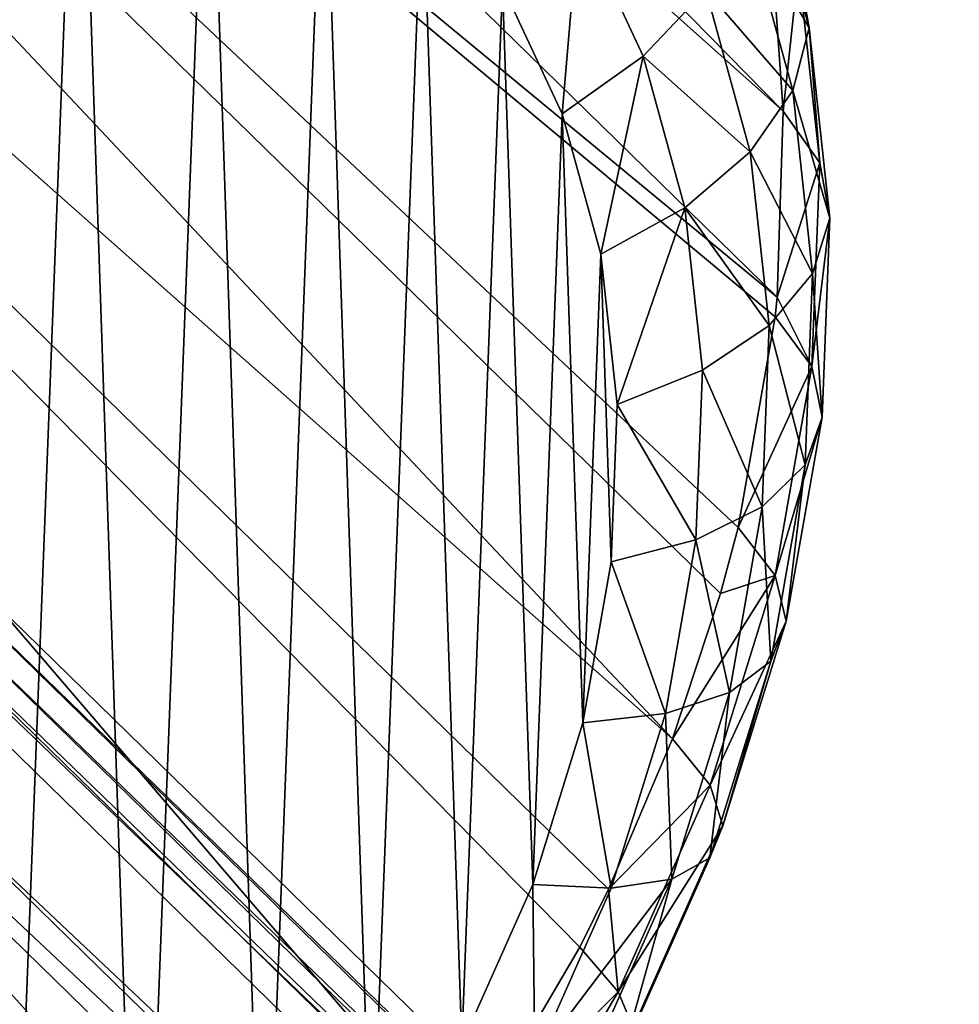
# Model space of a CAD drawing. Header units: millimetres. Extents: x 0 to 1220, y 0 to 506.
# Tile 133 of 256: x 281 to 293, y 408 to 420. Entities that reach past the tile are written whole.
import ezdxf

# ---------------------------------------------------------------- set-up
doc = ezdxf.new("R2010")
doc.units = ezdxf.units.MM
doc.header["$LTSCALE"] = 25.4
doc.layers.get('0').update_dxf_attribs({"true_color": 0xff5454})

# ---------------------------------------------------------------- blocks, each defined once
blk = doc.blocks.new('TWIG-VI-9138.STL')
at = {"color": 0}
mesh = blk.add_polyface(dxfattribs=at)
corners = [(-310.453, 462.791, 128.47), (-282.284, 435.269, 173.737), (-282.197, 434.029, 172.928)]
mesh.append_faces([[corners[k] for k in face] for face in [(0, 1, 2)]], dxfattribs={"color": 0})
mesh = blk.add_polyface(dxfattribs=at)
corners = [(-310.453, 462.791, 128.47), (-282.197, 434.029, 172.928), (-310.438, 459.236, 126.299)]
mesh.append_faces([[corners[k] for k in face] for face in [(0, 1, 2)]], dxfattribs={"color": 0})
mesh = blk.add_polyface(dxfattribs=at)
corners = [(-310.438, 459.236, 126.299), (-282.27, 431.714, 171.566), (-311.142, 455.548, 124.495)]
mesh.append_faces([[corners[k] for k in face] for face in [(0, 1, 2)]], dxfattribs={"color": 0})
mesh = blk.add_polyface(dxfattribs=at)
corners = [(-310.438, 459.236, 126.299), (-282.197, 434.029, 172.928), (-282.27, 431.714, 171.566)]
mesh.append_faces([[corners[k] for k in face] for face in [(0, 1, 2)]], dxfattribs={"color": 0})
mesh = blk.add_polyface(dxfattribs=at)
corners = [(-311.142, 455.548, 124.495), (-283.572, 426.217, 169.034), (-312.536, 451.869, 123.126)]
mesh.append_faces([[corners[k] for k in face] for face in [(0, 1, 2)]], dxfattribs={"color": 0})
mesh = blk.add_polyface(dxfattribs=at)
corners = [(-311.142, 455.548, 124.495), (-282.756, 428.849, 170.127), (-282.974, 428.026, 169.761)]
mesh.append_faces([[corners[k] for k in face] for face in [(0, 1, 2)]], dxfattribs={"color": 0})
mesh = blk.add_polyface(dxfattribs=at)
corners = [(-311.142, 455.548, 124.495), (-282.974, 428.026, 169.761), (-283.572, 426.217, 169.034)]
mesh.append_faces([[corners[k] for k in face] for face in [(0, 1, 2)]], dxfattribs={"color": 0})
mesh = blk.add_polyface(dxfattribs=at)
corners = [(-311.142, 455.548, 124.495), (-282.27, 431.714, 171.566), (-282.295, 431.47, 171.433)]
mesh.append_faces([[corners[k] for k in face] for face in [(0, 1, 2)]], dxfattribs={"color": 0})
mesh = blk.add_polyface(dxfattribs=at)
corners = [(-311.142, 455.548, 124.495), (-282.295, 431.47, 171.433), (-282.756, 428.849, 170.127)]
mesh.append_faces([[corners[k] for k in face] for face in [(0, 1, 2)]], dxfattribs={"color": 0})
mesh = blk.add_polyface(dxfattribs=at)
corners = [(-312.536, 451.869, 123.126), (-286.195, 421.122, 167.569), (-314.568, 448.34, 122.244)]
mesh.append_faces([[corners[k] for k in face] for face in [(0, 1, 2)]], dxfattribs={"color": 0})
mesh = blk.add_polyface(dxfattribs=at)
corners = [(-312.536, 451.869, 123.126), (-284.725, 423.624, 168.176), (-286.195, 421.122, 167.569)]
mesh.append_faces([[corners[k] for k in face] for face in [(0, 1, 2)]], dxfattribs={"color": 0})
mesh = blk.add_polyface(dxfattribs=at)
corners = [(-312.536, 451.869, 123.126), (-283.572, 426.217, 169.034), (-284.368, 424.347, 168.392)]
mesh.append_faces([[corners[k] for k in face] for face in [(0, 1, 2)]], dxfattribs={"color": 0})
mesh = blk.add_polyface(dxfattribs=at)
corners = [(-312.536, 451.869, 123.126), (-284.368, 424.347, 168.392), (-284.725, 423.624, 168.176)]
mesh.append_faces([[corners[k] for k in face] for face in [(0, 1, 2)]], dxfattribs={"color": 0})
mesh = blk.add_polyface(dxfattribs=at)
corners = [(-287.951, 418.759, 167.225), (-317.158, 445.098, 121.885), (-314.568, 448.34, 122.244)]
mesh.append_faces([[corners[k] for k in face] for face in [(0, 1, 2)]], dxfattribs={"color": 0})
mesh = blk.add_polyface(dxfattribs=at)
corners = [(-314.568, 448.34, 122.244), (-286.399, 420.818, 167.511), (-287.951, 418.759, 167.225)]
mesh.append_faces([[corners[k] for k in face] for face in [(0, 1, 2)]], dxfattribs={"color": 0})
mesh = blk.add_polyface(dxfattribs=at)
corners = [(-314.568, 448.34, 122.244), (-286.195, 421.122, 167.569), (-286.399, 420.818, 167.511)]
mesh.append_faces([[corners[k] for k in face] for face in [(0, 1, 2)]], dxfattribs={"color": 0})
mesh = blk.add_polyface(dxfattribs=at)
corners = [(-289.961, 416.581, 167.151), (-320.209, 442.266, 122.062), (-317.158, 445.098, 121.885)]
mesh.append_faces([[corners[k] for k in face] for face in [(0, 1, 2)]], dxfattribs={"color": 0})
mesh = blk.add_polyface(dxfattribs=at)
corners = [(-288.99, 417.576, 167.152), (-289.961, 416.581, 167.151), (-317.158, 445.098, 121.885)]
mesh.append_faces([[corners[k] for k in face] for face in [(0, 1, 2)]], dxfattribs={"color": 0})
mesh = blk.add_polyface(dxfattribs=at)
corners = [(-287.951, 418.759, 167.225), (-288.99, 417.576, 167.152), (-317.158, 445.098, 121.885)]
mesh.append_faces([[corners[k] for k in face] for face in [(0, 1, 2)]], dxfattribs={"color": 0})
mesh = blk.add_polyface(dxfattribs=at)
corners = [(-289.961, 416.581, 167.151), (-292.04, 414.744, 167.328), (-320.209, 442.266, 122.062)]
mesh.append_faces([[corners[k] for k in face] for face in [(0, 1, 2)]], dxfattribs={"color": 0})
mesh = blk.add_polyface(dxfattribs=at)
corners = [(-312.875, 420.612, 190.488), (-312.725, 424.515, 192.768), (-312.94, 422.53, 191.695), (-312.533, 418.798, 189.172), (-312.236, 426.529, 193.688), (-311.919, 417.123, 187.772), (-311.481, 428.531, 194.436), (-311.047, 415.621, 186.316), (-310.476, 430.484, 194.998), (-309.932, 414.32, 184.831), (-309.239, 432.349, 195.362), (-308.596, 413.246, 183.347), (-307.796, 434.09, 195.522), (-307.066, 412.42, 181.893), (-306.173, 435.673, 195.475), (-305.371, 411.857, 180.496), (-304.403, 437.066, 195.221), (-303.545, 411.569, 179.184), (-302.52, 438.244, 194.765), (-301.622, 411.561, 177.983), (-300.561, 439.183, 194.117), (-299.641, 411.834, 176.916), (-298.564, 439.865, 193.289), (-297.639, 412.382, 176.003), (-296.568, 440.276, 192.296), (-295.656, 413.194, 175.263), (-294.611, 440.409, 191.159), (-293.73, 414.255, 174.71), (-292.732, 440.261, 189.9), (-291.9, 415.544, 174.354), (-290.967, 439.834, 188.542), (-290.199, 417.036, 174.203), (-289.35, 439.138, 187.113), (-288.662, 418.702, 174.26), (-287.914, 438.185, 185.64), (-287.319, 420.509, 174.523), (-286.686, 436.995, 184.152), (-286.195, 422.422, 174.987), (-285.69, 435.59, 182.678), (-285.313, 424.405, 175.643), (-284.945, 433.998, 181.247), (-284.69, 426.418, 176.479), (-284.466, 432.249, 179.885), (-284.337, 428.422, 177.478), (-284.262, 430.379, 178.621)]
mesh.append_faces([[corners[k] for k in face] for face in [(0, 1, 2), (42, 43, 44)]], dxfattribs={"vtx0": -1, "color": 0})
mesh.append_faces([[corners[k] for k in face] for face in [(1, 3, 4), (4, 5, 6), (6, 7, 8), (8, 9, 10), (10, 11, 12), (12, 13, 14), (14, 15, 16), (16, 17, 18), (18, 19, 20), (20, 21, 22), (22, 23, 24), (24, 25, 26), (26, 27, 28), (28, 29, 30), (30, 31, 32), (32, 33, 34), (34, 35, 36), (36, 37, 38), (38, 39, 40), (40, 41, 42)]], dxfattribs={"vtx0": -1, "vtx1": -1, "color": 0})
mesh.append_faces([[corners[k] for k in face] for face in [(1, 0, 3), (4, 3, 5), (6, 5, 7), (8, 7, 9), (10, 9, 11), (12, 11, 13), (14, 13, 15), (16, 15, 17), (18, 17, 19), (20, 19, 21), (22, 21, 23), (24, 23, 25), (26, 25, 27), (28, 27, 29), (30, 29, 31), (32, 31, 33), (34, 33, 35), (36, 35, 37), (38, 37, 39), (40, 39, 41), (42, 41, 43)]], dxfattribs={"vtx0": -1, "vtx2": -1, "color": 0})
mesh = blk.add_polyface(dxfattribs=at)
corners = [(-282.004, 435.816, 175.61), (-282.479, 437.284, 178.396), (-281.872, 435.069, 176.673), (-282.625, 438.084, 177.376)]
mesh.append_faces([[corners[k] for k in face] for face in [(0, 1, 2), (1, 0, 3)]], dxfattribs={"vtx0": -1, "color": 0})
mesh = blk.add_polyface(dxfattribs=at)
corners = [(-283.158, 435.54, 180.185), (-284.741, 436.434, 182.376), (-283.937, 434.715, 180.83), (-284.018, 437.377, 181.837)]
mesh.append_faces([[corners[k] for k in face] for face in [(0, 1, 2), (1, 0, 3)]], dxfattribs={"vtx0": -1, "color": 0})
mesh = blk.add_polyface(dxfattribs=at)
corners = [(-281.872, 435.069, 176.673), (-282.661, 436.416, 179.355), (-282.077, 434.287, 177.697), (-282.479, 437.284, 178.396)]
mesh.append_faces([[corners[k] for k in face] for face in [(0, 1, 2), (1, 0, 3)]], dxfattribs={"vtx0": -1, "color": 0})
mesh = blk.add_polyface(dxfattribs=at)
corners = [(-284.945, 433.998, 181.247), (-284.741, 436.434, 182.376), (-285.69, 435.59, 182.678), (-283.937, 434.715, 180.83)]
mesh.append_faces([[corners[k] for k in face] for face in [(0, 1, 2), (1, 0, 3)]], dxfattribs={"vtx0": -1, "color": 0})
mesh = blk.add_polyface(dxfattribs=at)
corners = [(-282.077, 434.287, 177.697), (-283.158, 435.54, 180.185), (-282.605, 433.523, 178.614), (-282.661, 436.416, 179.355)]
mesh.append_faces([[corners[k] for k in face] for face in [(0, 1, 2), (1, 0, 3)]], dxfattribs={"vtx0": -1, "color": 0})
mesh = blk.add_polyface(dxfattribs=at)
corners = [(-282.004, 435.816, 175.61), (-282.197, 434.029, 172.928), (-282.284, 435.269, 173.737)]
mesh.append_faces([[corners[k] for k in face] for face in [(0, 1, 2)]], dxfattribs={"color": 0})
mesh = blk.add_polyface(dxfattribs=at)
corners = [(-282.004, 435.816, 175.61), (-281.739, 433.389, 173.97), (-282.197, 434.029, 172.928)]
mesh.append_faces([[corners[k] for k in face] for face in [(0, 1, 2)]], dxfattribs={"color": 0})
mesh = blk.add_polyface(dxfattribs=at)
corners = [(-281.739, 433.389, 173.97), (-281.872, 435.069, 176.673), (-281.614, 432.7, 175.071), (-282.004, 435.816, 175.61)]
mesh.append_faces([[corners[k] for k in face] for face in [(0, 1, 2), (1, 0, 3)]], dxfattribs={"vtx0": -1, "color": 0})
mesh = blk.add_polyface(dxfattribs=at)
corners = [(-282.605, 433.523, 178.614), (-283.937, 434.715, 180.83), (-283.42, 432.828, 179.36), (-283.158, 435.54, 180.185)]
mesh.append_faces([[corners[k] for k in face] for face in [(0, 1, 2), (1, 0, 3)]], dxfattribs={"vtx0": -1, "color": 0})
mesh = blk.add_polyface(dxfattribs=at)
corners = [(-281.614, 432.7, 175.071), (-282.077, 434.287, 177.697), (-281.829, 432.01, 176.158), (-281.872, 435.069, 176.673)]
mesh.append_faces([[corners[k] for k in face] for face in [(0, 1, 2), (1, 0, 3)]], dxfattribs={"vtx0": -1, "color": 0})
mesh = blk.add_polyface(dxfattribs=at)
corners = [(-284.466, 432.249, 179.885), (-283.937, 434.715, 180.83), (-284.945, 433.998, 181.247), (-283.42, 432.828, 179.36)]
mesh.append_faces([[corners[k] for k in face] for face in [(0, 1, 2), (1, 0, 3)]], dxfattribs={"vtx0": -1, "color": 0})
mesh = blk.add_polyface(dxfattribs=at)
corners = [(-281.829, 432.01, 176.158), (-282.605, 433.523, 178.614), (-282.37, 431.364, 177.155), (-282.077, 434.287, 177.697)]
mesh.append_faces([[corners[k] for k in face] for face in [(0, 1, 2), (1, 0, 3)]], dxfattribs={"vtx0": -1, "color": 0})
mesh = blk.add_polyface(dxfattribs=at)
corners = [(-282.197, 434.029, 172.928), (-281.739, 433.389, 173.97), (-282.27, 431.714, 171.566)]
mesh.append_faces([[corners[k] for k in face] for face in [(0, 1, 2)]], dxfattribs={"color": 0})
mesh = blk.add_polyface(dxfattribs=at)
corners = [(-282.37, 431.364, 177.155), (-283.42, 432.828, 179.36), (-283.2, 430.808, 177.995), (-282.605, 433.523, 178.614)]
mesh.append_faces([[corners[k] for k in face] for face in [(0, 1, 2), (1, 0, 3)]], dxfattribs={"vtx0": -1, "color": 0})
mesh = blk.add_polyface(dxfattribs=at)
corners = [(-281.739, 433.389, 173.97), (-281.837, 430.851, 172.487), (-282.27, 431.714, 171.566)]
mesh.append_faces([[corners[k] for k in face] for face in [(0, 1, 2)]], dxfattribs={"color": 0})
mesh = blk.add_polyface(dxfattribs=at)
corners = [(-281.837, 430.851, 172.487), (-281.614, 432.7, 175.071), (-281.709, 430.222, 173.624), (-281.739, 433.389, 173.97)]
mesh.append_faces([[corners[k] for k in face] for face in [(0, 1, 2), (1, 0, 3)]], dxfattribs={"vtx0": -1, "color": 0})
mesh = blk.add_polyface(dxfattribs=at)
corners = [(-284.262, 430.379, 178.621), (-283.42, 432.828, 179.36), (-284.466, 432.249, 179.885), (-283.2, 430.808, 177.995)]
mesh.append_faces([[corners[k] for k in face] for face in [(0, 1, 2), (1, 0, 3)]], dxfattribs={"vtx0": -1, "color": 0})
mesh = blk.add_polyface(dxfattribs=at)
corners = [(-281.709, 430.222, 173.624), (-281.829, 432.01, 176.158), (-281.921, 429.627, 174.766), (-281.614, 432.7, 175.071)]
mesh.append_faces([[corners[k] for k in face] for face in [(0, 1, 2), (1, 0, 3)]], dxfattribs={"vtx0": -1, "color": 0})
mesh = blk.add_polyface(dxfattribs=at)
corners = [(-281.921, 429.627, 174.766), (-282.37, 431.364, 177.155), (-282.457, 429.107, 175.836), (-281.829, 432.01, 176.158)]
mesh.append_faces([[corners[k] for k in face] for face in [(0, 1, 2), (1, 0, 3)]], dxfattribs={"vtx0": -1, "color": 0})
mesh = blk.add_polyface(dxfattribs=at)
corners = [(-282.27, 431.714, 171.566), (-281.837, 430.851, 172.487), (-282.295, 431.47, 171.433)]
mesh.append_faces([[corners[k] for k in face] for face in [(0, 1, 2)]], dxfattribs={"color": 0})
mesh = blk.add_polyface(dxfattribs=at)
corners = [(-282.756, 428.849, 170.127), (-281.837, 430.851, 172.487), (-282.294, 428.251, 171.191), (-282.295, 431.47, 171.433)]
mesh.append_faces([[corners[k] for k in face] for face in [(0, 1, 2), (1, 0, 3)]], dxfattribs={"vtx0": -1, "color": 0})
mesh = blk.add_polyface(dxfattribs=at)
corners = [(-299.148, 430.918, 188.212), (-221.521, 357.88, 307.576), (-296.637, 431.273, 186.865), (-224.032, 357.525, 308.923)]
mesh.append_faces([[corners[k] for k in face] for face in [(0, 1, 2), (1, 0, 3)]], dxfattribs={"vtx0": -1, "color": 0})
mesh = blk.add_polyface(dxfattribs=at)
corners = [(-296.637, 431.273, 186.865), (-220.401, 357.596, 306.707), (-295.516, 430.989, 185.996), (-221.521, 357.88, 307.576)]
mesh.append_faces([[corners[k] for k in face] for face in [(0, 1, 2), (1, 0, 3)]], dxfattribs={"vtx0": -1, "color": 0})
mesh = blk.add_polyface(dxfattribs=at)
corners = [(-282.457, 429.107, 175.836), (-283.2, 430.808, 177.995), (-283.281, 428.696, 176.761), (-282.37, 431.364, 177.155)]
mesh.append_faces([[corners[k] for k in face] for face in [(0, 1, 2), (1, 0, 3)]], dxfattribs={"vtx0": -1, "color": 0})
mesh = blk.add_polyface(dxfattribs=at)
corners = [(-301.534, 429.429, 188.792), (-224.032, 357.525, 308.923), (-299.148, 430.918, 188.212), (-226.419, 356.036, 309.503)]
mesh.append_faces([[corners[k] for k in face] for face in [(0, 1, 2), (1, 0, 3)]], dxfattribs={"vtx0": -1, "color": 0})
mesh = blk.add_polyface(dxfattribs=at)
corners = [(-295.516, 430.989, 185.996), (-219.46, 357.02, 305.771), (-294.575, 430.413, 185.06), (-220.401, 357.596, 306.707)]
mesh.append_faces([[corners[k] for k in face] for face in [(0, 1, 2), (1, 0, 3)]], dxfattribs={"vtx0": -1, "color": 0})
mesh = blk.add_polyface(dxfattribs=at)
corners = [(-283.281, 428.696, 176.761), (-284.262, 430.379, 178.621), (-284.337, 428.422, 177.478), (-283.2, 430.808, 177.995)]
mesh.append_faces([[corners[k] for k in face] for face in [(0, 1, 2), (1, 0, 3)]], dxfattribs={"vtx0": -1, "color": 0})
mesh = blk.add_polyface(dxfattribs=at)
corners = [(-282.294, 428.251, 171.191), (-281.709, 430.222, 173.624), (-282.156, 427.684, 172.359), (-281.837, 430.851, 172.487)]
mesh.append_faces([[corners[k] for k in face] for face in [(0, 1, 2), (1, 0, 3)]], dxfattribs={"vtx0": -1, "color": 0})
mesh = blk.add_polyface(dxfattribs=at)
corners = [(-293.437, 428.535, 183.21), (-219.46, 357.02, 305.771), (-218.321, 355.142, 303.921), (-294.575, 430.413, 185.06)]
mesh.append_faces([[corners[k] for k in face] for face in [(0, 1, 2), (1, 0, 3)]], dxfattribs={"vtx0": -1, "color": 0})
mesh = blk.add_polyface(dxfattribs=at)
corners = [(-282.156, 427.684, 172.359), (-281.921, 429.627, 174.766), (-282.35, 427.187, 173.55), (-281.709, 430.222, 173.624)]
mesh.append_faces([[corners[k] for k in face] for face in [(0, 1, 2), (1, 0, 3)]], dxfattribs={"vtx0": -1, "color": 0})
mesh = blk.add_polyface(dxfattribs=at)
corners = [(-282.35, 427.187, 173.55), (-282.457, 429.107, 175.836), (-282.864, 426.794, 174.684), (-281.921, 429.627, 174.766)]
mesh.append_faces([[corners[k] for k in face] for face in [(0, 1, 2), (1, 0, 3)]], dxfattribs={"vtx0": -1, "color": 0})
mesh = blk.add_polyface(dxfattribs=at)
corners = [(-226.419, 356.036, 309.503), (-303.249, 427.148, 188.472), (-228.133, 353.755, 309.183), (-301.534, 429.429, 188.792)]
mesh.append_faces([[corners[k] for k in face] for face in [(0, 1, 2), (1, 0, 3)]], dxfattribs={"vtx0": -1, "color": 0})
mesh = blk.add_polyface(dxfattribs=at)
corners = [(-282.864, 426.794, 174.684), (-283.281, 428.696, 176.761), (-283.662, 426.532, 175.683), (-282.457, 429.107, 175.836)]
mesh.append_faces([[corners[k] for k in face] for face in [(0, 1, 2), (1, 0, 3)]], dxfattribs={"vtx0": -1, "color": 0})
mesh = blk.add_polyface(dxfattribs=at)
corners = [(-282.756, 428.849, 170.127), (-282.294, 428.251, 171.191), (-282.974, 428.026, 169.761)]
mesh.append_faces([[corners[k] for k in face] for face in [(0, 1, 2)]], dxfattribs={"color": 0})
mesh = blk.add_polyface(dxfattribs=at)
corners = [(-283.662, 426.532, 175.683), (-284.337, 428.422, 177.478), (-284.69, 426.418, 176.479), (-283.281, 428.696, 176.761)]
mesh.append_faces([[corners[k] for k in face] for face in [(0, 1, 2), (1, 0, 3)]], dxfattribs={"vtx0": -1, "color": 0})
mesh = blk.add_polyface(dxfattribs=at)
corners = [(-293.481, 426.069, 181.738), (-218.321, 355.142, 303.921), (-218.366, 352.677, 302.449), (-293.437, 428.535, 183.21)]
mesh.append_faces([[corners[k] for k in face] for face in [(0, 1, 2), (1, 0, 3)]], dxfattribs={"vtx0": -1, "color": 0})
mesh = blk.add_polyface(dxfattribs=at)
corners = [(-282.294, 428.251, 171.191), (-283.103, 425.64, 170.107), (-283.572, 426.217, 169.034)]
mesh.append_faces([[corners[k] for k in face] for face in [(0, 1, 2)]], dxfattribs={"color": 0})
mesh = blk.add_polyface(dxfattribs=at)
corners = [(-282.294, 428.251, 171.191), (-283.572, 426.217, 169.034), (-282.974, 428.026, 169.761)]
mesh.append_faces([[corners[k] for k in face] for face in [(0, 1, 2)]], dxfattribs={"color": 0})
mesh = blk.add_polyface(dxfattribs=at)
corners = [(-283.103, 425.64, 170.107), (-282.156, 427.684, 172.359), (-282.946, 425.135, 171.3), (-282.294, 428.251, 171.191)]
mesh.append_faces([[corners[k] for k in face] for face in [(0, 1, 2), (1, 0, 3)]], dxfattribs={"vtx0": -1, "color": 0})
mesh = blk.add_polyface(dxfattribs=at)
corners = [(-282.946, 425.135, 171.3), (-282.35, 427.187, 173.55), (-283.109, 424.736, 172.532), (-282.156, 427.684, 172.359)]
mesh.append_faces([[corners[k] for k in face] for face in [(0, 1, 2), (1, 0, 3)]], dxfattribs={"vtx0": -1, "color": 0})
mesh = blk.add_polyface(dxfattribs=at)
corners = [(-228.133, 353.755, 309.183), (-303.899, 424.597, 187.325), (-228.783, 351.204, 308.036), (-303.249, 427.148, 188.472)]
mesh.append_faces([[corners[k] for k in face] for face in [(0, 1, 2), (1, 0, 3)]], dxfattribs={"vtx0": -1, "color": 0})
mesh = blk.add_polyface(dxfattribs=at)
corners = [(-283.109, 424.736, 172.532), (-282.864, 426.794, 174.684), (-283.583, 424.471, 173.719), (-282.35, 427.187, 173.55)]
mesh.append_faces([[corners[k] for k in face] for face in [(0, 1, 2), (1, 0, 3)]], dxfattribs={"vtx0": -1, "color": 0})
mesh = blk.add_polyface(dxfattribs=at)
corners = [(-283.583, 424.471, 173.719), (-283.662, 426.532, 175.683), (-284.335, 424.358, 174.78), (-282.864, 426.794, 174.684)]
mesh.append_faces([[corners[k] for k in face] for face in [(0, 1, 2), (1, 0, 3)]], dxfattribs={"vtx0": -1, "color": 0})
mesh = blk.add_polyface(dxfattribs=at)
corners = [(-284.335, 424.358, 174.78), (-284.69, 426.418, 176.479), (-285.313, 424.405, 175.643), (-283.662, 426.532, 175.683)]
mesh.append_faces([[corners[k] for k in face] for face in [(0, 1, 2), (1, 0, 3)]], dxfattribs={"vtx0": -1, "color": 0})
mesh = blk.add_polyface(dxfattribs=at)
corners = [(-283.572, 426.217, 169.034), (-283.103, 425.64, 170.107), (-284.368, 424.347, 168.392)]
mesh.append_faces([[corners[k] for k in face] for face in [(0, 1, 2)]], dxfattribs={"color": 0})
mesh = blk.add_polyface(dxfattribs=at)
corners = [(-294.699, 423.581, 180.983), (-218.366, 352.677, 302.449), (-219.584, 350.188, 301.694), (-293.481, 426.069, 181.738)]
mesh.append_faces([[corners[k] for k in face] for face in [(0, 1, 2), (1, 0, 3)]], dxfattribs={"vtx0": -1, "color": 0})
mesh = blk.add_polyface(dxfattribs=at)
corners = [(-283.103, 425.64, 170.107), (-284.248, 423.068, 169.255), (-284.368, 424.347, 168.392)]
mesh.append_faces([[corners[k] for k in face] for face in [(0, 1, 2)]], dxfattribs={"color": 0})
mesh = blk.add_polyface(dxfattribs=at)
corners = [(-284.248, 423.068, 169.255), (-282.946, 425.135, 171.3), (-284.063, 422.624, 170.469), (-283.103, 425.64, 170.107)]
mesh.append_faces([[corners[k] for k in face] for face in [(0, 1, 2), (1, 0, 3)]], dxfattribs={"vtx0": -1, "color": 0})
mesh = blk.add_polyface(dxfattribs=at)
corners = [(-284.063, 422.624, 170.469), (-283.109, 424.736, 172.532), (-284.184, 422.322, 171.733), (-282.946, 425.135, 171.3)]
mesh.append_faces([[corners[k] for k in face] for face in [(0, 1, 2), (1, 0, 3)]], dxfattribs={"vtx0": -1, "color": 0})
mesh = blk.add_polyface(dxfattribs=at)
corners = [(-284.184, 422.322, 171.733), (-283.583, 424.471, 173.719), (-284.601, 422.184, 172.962), (-283.109, 424.736, 172.532)]
mesh.append_faces([[corners[k] for k in face] for face in [(0, 1, 2), (1, 0, 3)]], dxfattribs={"vtx0": -1, "color": 0})
mesh = blk.add_polyface(dxfattribs=at)
corners = [(-228.783, 351.204, 308.036), (-303.336, 422.36, 185.615), (-228.22, 348.967, 306.326), (-303.899, 424.597, 187.325)]
mesh.append_faces([[corners[k] for k in face] for face in [(0, 1, 2), (1, 0, 3)]], dxfattribs={"vtx0": -1, "color": 0})
mesh = blk.add_polyface(dxfattribs=at)
corners = [(-285.287, 422.218, 174.072), (-285.313, 424.405, 175.643), (-286.195, 422.422, 174.987), (-284.335, 424.358, 174.78)]
mesh.append_faces([[corners[k] for k in face] for face in [(0, 1, 2), (1, 0, 3)]], dxfattribs={"vtx0": -1, "color": 0})
mesh = blk.add_polyface(dxfattribs=at)
corners = [(-283.583, 424.471, 173.719), (-285.287, 422.218, 174.072), (-284.601, 422.184, 172.962), (-284.335, 424.358, 174.78)]
mesh.append_faces([[corners[k] for k in face] for face in [(0, 1, 2), (1, 0, 3)]], dxfattribs={"vtx0": -1, "color": 0})
mesh = blk.add_polyface(dxfattribs=at)
corners = [(-284.368, 424.347, 168.392), (-284.248, 423.068, 169.255), (-284.725, 423.624, 168.176)]
mesh.append_faces([[corners[k] for k in face] for face in [(0, 1, 2)]], dxfattribs={"color": 0})
mesh = blk.add_polyface(dxfattribs=at)
corners = [(-294.699, 423.581, 180.983), (-221.696, 348.246, 301.828), (-296.811, 421.639, 181.117), (-219.584, 350.188, 301.694)]
mesh.append_faces([[corners[k] for k in face] for face in [(0, 1, 2), (1, 0, 3)]], dxfattribs={"vtx0": -1, "color": 0})
mesh = blk.add_polyface(dxfattribs=at)
corners = [(-286.195, 421.122, 167.569), (-284.248, 423.068, 169.255), (-285.706, 420.586, 168.653), (-284.725, 423.624, 168.176)]
mesh.append_faces([[corners[k] for k in face] for face in [(0, 1, 2), (1, 0, 3)]], dxfattribs={"vtx0": -1, "color": 0})
mesh = blk.add_polyface(dxfattribs=at)
corners = [(-285.706, 420.586, 168.653), (-284.063, 422.624, 170.469), (-285.486, 420.2, 169.881), (-284.248, 423.068, 169.255)]
mesh.append_faces([[corners[k] for k in face] for face in [(0, 1, 2), (1, 0, 3)]], dxfattribs={"vtx0": -1, "color": 0})

msp = doc.modelspace()

# ---------------------------------------------------------------- block references
at = {"color": 250, "true_color": 0x262626}
msp.add_blockref('TWIG-VI-9138.STL', (573.181, -15.244, -16.545), dxfattribs=at)

doc.saveas('drawing.dxf')
